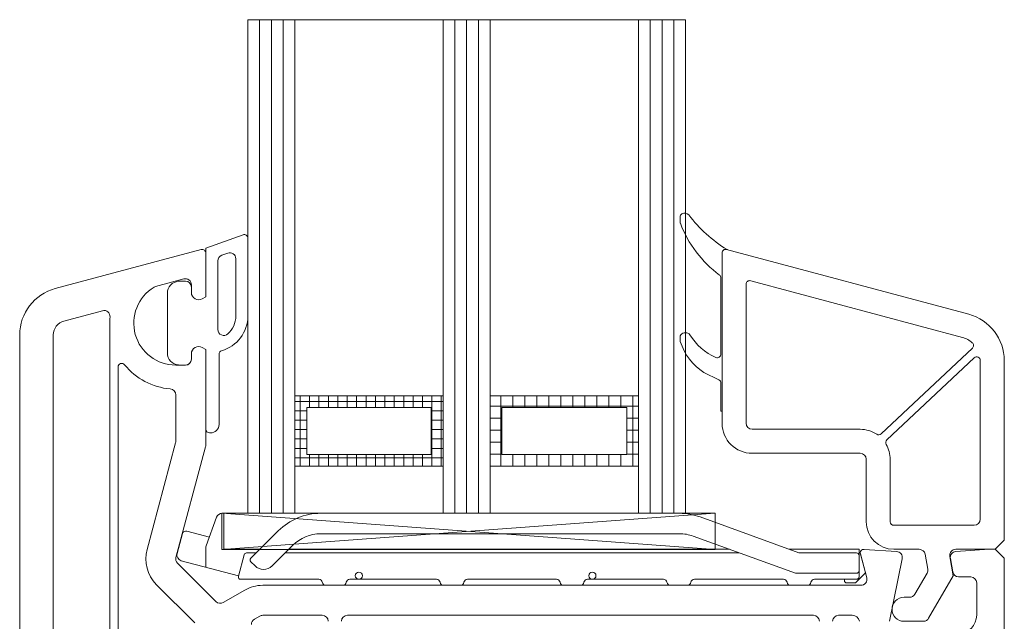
# Model space of a CAD drawing. Header units: millimetres. Extents: x -456324 to -444643, y 41194 to 44766.
# Tile 21 of 23: x -445218 to -445136, y 43007 to 43057. Entities that reach past the tile are written whole.
import ezdxf

# ---------------------------------------------------------------- set-up
doc = ezdxf.new("R2010")
doc.units = ezdxf.units.MM
doc.header["$MEASUREMENT"] = 0

msp = doc.modelspace()

# ---------------------------------------------------------------- linework, layer by layer
at = {"color": 30, "linetype": 'Continuous', "lineweight": 20, "true_color": 0xff6600}
for p, q in [((-445199.391, 43015.97), (-445199.391, 43057.111)), ((-445199.391, 43057.111), (-445195.471, 43057.111)), ((-445199.391, 43057.111), (-445199.341, 43057.111)), ((-445198.411, 43015.97), (-445198.411, 43057.111)), ((-445197.431, 43015.97), (-445197.431, 43057.111)), ((-445196.451, 43015.97), (-445196.451, 43057.111)), ((-445195.471, 43057.111), (-445195.471, 43015.97)), ((-445182.153, 43015.97), (-445182.153, 43057.111)), ((-445182.153, 43057.111), (-445179.213, 43057.111)), ((-445182.153, 43057.111), (-445182.103, 43057.111)), ((-445181.173, 43015.97), (-445181.173, 43057.111)), ((-445180.193, 43015.97), (-445180.193, 43057.111)), ((-445179.213, 43057.111), (-445179.213, 43015.97)), ((-445165.879, 43015.97), (-445165.879, 43057.111)), ((-445165.879, 43057.111), (-445162.939, 43057.111)), ((-445165.879, 43057.111), (-445165.829, 43057.111)), ((-445164.899, 43015.97), (-445164.899, 43057.111)), ((-445163.919, 43015.97), (-445163.919, 43057.111)), ((-445162.939, 43057.111), (-445162.939, 43015.97)), ((-445195.471, 43015.97), (-445199.391, 43015.97)), ((-445179.213, 43015.97), (-445182.153, 43015.97)), ((-445162.939, 43015.97), (-445165.879, 43015.97))]:
    msp.add_line(p, q, dxfattribs=at)
at = {"color": 251, "linetype": 'Continuous', "lineweight": 20, "true_color": 0x6a6a6a}
for p, q in [((-445183.133, 43057.111), (-445195.471, 43057.111)), ((-445195.471, 43057.111), (-445195.471, 43025.772)), ((-445183.133, 43025.772), (-445183.133, 43057.111)), ((-445179.213, 43057.111), (-445179.213, 43025.772)), ((-445166.859, 43057.111), (-445179.213, 43057.111)), ((-445166.859, 43025.772), (-445166.859, 43057.111)), ((-445195.471, 43025.772), (-445183.133, 43025.772)), ((-445179.213, 43025.772), (-445166.859, 43025.772))]:
    msp.add_line(p, q, dxfattribs=at)
at = {"color": 251, "linetype": 'Continuous', "lineweight": 13, "true_color": 0x6a6a6a}
for p, q in [((-445183.133, 43057.111), (-445183.133, 43015.97)), ((-445182.153, 43057.111), (-445183.133, 43057.111)), ((-445182.153, 43015.97), (-445182.153, 43057.111)), ((-445182.153, 43057.111), (-445182.103, 43057.111)), ((-445166.859, 43057.111), (-445166.859, 43015.97)), ((-445165.879, 43057.111), (-445166.859, 43057.111)), ((-445165.879, 43015.97), (-445165.879, 43057.111)), ((-445165.879, 43057.111), (-445165.829, 43057.111)), ((-445183.133, 43015.97), (-445182.153, 43015.97)), ((-445166.859, 43015.97), (-445165.879, 43015.97))]:
    msp.add_line(p, q, dxfattribs=at)
at = {"color": 7, "linetype": 'Continuous', "lineweight": 20}
for p, q in [((-445163.392, 43040.249), (-445163.392, 43040.662)), ((-445199.794, 43039.189), (-445202.891, 43038.062)), ((-445199.391, 43032.41), (-445199.391, 43038.907)), ((-445203.269, 43037.96), (-445215.427, 43034.702)), ((-445202.891, 43038.062), (-445202.891, 43034.024)), ((-445139.356, 43032.559), (-445159.514, 43037.96)), ((-445159.485, 43037.951), (-445159.435, 43037.951)), ((-445202.891, 43034.024), (-445202.891, 43037.67)), ((-445201.891, 43037.011), (-445201.891, 43031.292)), ((-445201.062, 43037.663), (-445201.562, 43037.481)), ((-445200.391, 43032.41), (-445200.391, 43037.193)), ((-445159.892, 43037.671), (-445159.892, 43023.471)), ((-445159.892, 43037.671), (-445159.892, 43024.471)), ((-445207.074, 43034.87), (-445204.721, 43035.5)), ((-445204.591, 43035.321), (-445204.891, 43035.321)), ((-445159.992, 43029.231), (-445159.992, 43035.589)), ((-445139.874, 43030.627), (-445157.514, 43035.354)), ((-445204.091, 43035.017), (-445204.091, 43034.37)), ((-445204.091, 43034.371), (-445204.091, 43034.821)), ((-445157.892, 43035.064), (-445157.892, 43023.471)), ((-445206.091, 43034.313), (-445206.091, 43029.329)), ((-445203.191, 43033.85), (-445202.891, 43034.024)), ((-445202.891, 43034.024), (-445203.191, 43033.851)), ((-445214.702, 43031.998), (-445211.495, 43032.857)), ((-445210.891, 43031.82), (-445210.891, 43003.77)), ((-445218.391, 43030.839), (-445218.391, 42981.47)), ((-445215.591, 43003.77), (-445215.591, 43030.839)), ((-445163.392, 43030.373), (-445163.392, 43030.658)), ((-445202.891, 43029.616), (-445203.191, 43029.79)), ((-445203.191, 43029.79), (-445202.891, 43029.617)), ((-445202.891, 43021.633), (-445202.891, 43029.616)), ((-445202.891, 43029.616), (-445202.891, 43022.971)), ((-445146.648, 43022.592), (-445139.051, 43029.743)), ((-445204.091, 43028.821), (-445204.091, 43029.271)), ((-445204.091, 43029.27), (-445204.091, 43028.82)), ((-445201.791, 43023.371), (-445201.791, 43029.235)), ((-445146.168, 43022.082), (-445138.897, 43028.926)), ((-445138.392, 43028.707), (-445138.392, 43015.471)), ((-445210.191, 43003.395), (-445210.191, 43028.161)), ((-445204.591, 43028.32), (-445205.391, 43028.32)), ((-445204.891, 43028.321), (-445204.591, 43028.321)), ((-445136.392, 43013.721), (-445136.392, 43028.696)), ((-445160.161, 43027.101), (-445161.406, 43027.705)), ((-445159.992, 43024.471), (-445159.992, 43026.831)), ((-445205.391, 43025.841), (-445205.391, 43021.963)), ((-445159.892, 43024.471), (-445159.992, 43024.471)), ((-445157.392, 43022.971), (-445148.392, 43022.971)), ((-445202.591, 43022.671), (-445202.491, 43022.671)), ((-445205.408, 43021.833), (-445207.789, 43012.948)), ((-445205.374, 43012.301), (-445202.908, 43021.504)), ((-445157.392, 43020.971), (-445148.392, 43020.971)), ((-445147.892, 43020.471), (-445147.892, 43015.271)), ((-445145.892, 43015.271), (-445145.892, 43020.471)), ((-445138.892, 43014.971), (-445145.592, 43014.971)), ((-445137.142, 43012.971), (-445136.392, 43013.721)), ((-445148.381, 43012.592), (-445147.847, 43010.6)), ((-445145.358, 43012.789), (-445148.072, 43012.969)), ((-445145.592, 43012.971), (-445143.48, 43012.971)), ((-445142.987, 43012.557), (-445142.769, 43011.319)), ((-445140.642, 43010.771), (-445140.926, 43012.384)), ((-445140.434, 43012.971), (-445137.142, 43012.971)), ((-445137.641, 43012.97), (-445140.425, 43012.785)), ((-445137.141, 43012.97), (-445137.641, 43012.97)), ((-445136.391, 43012.22), (-445137.141, 43012.97)), ((-445202.043, 43008.617), (-445205.245, 43011.818)), ((-445145.964, 43006.97), (-445144.901, 43012.191)), ((-445140.884, 43012.199), (-445140.687, 43011.083)), ((-445136.391, 42956.97), (-445136.391, 43012.22)), ((-445142.829, 43010.983), (-445143.846, 43009.221)), ((-445142.691, 43007.221), (-445140.642, 43010.771)), ((-445140.195, 43010.67), (-445139.191, 43010.67)), ((-445207.013, 43010.05), (-445203.811, 43006.849)), ((-445148.33, 43009.97), (-445198.154, 43009.97)), ((-445138.691, 43010.17), (-445138.691, 43007.47)), ((-445199.654, 43009.568), (-445201.44, 43008.537)), ((-445144.279, 43008.971), (-445144.742, 43008.971)), ((-445198.404, 43007.403), (-445198.841, 43007.151)), ((-445193.191, 43007.47), (-445198.154, 43007.47)), ((-445152.291, 43007.47), (-445191.091, 43007.47)), ((-445150.191, 43007.47), (-445149.064, 43007.47)), ((-445144.742, 43006.971), (-445143.124, 43006.971))]:
    msp.add_line(p, q, dxfattribs=at)
at = {"color": 154, "linetype": 'Continuous', "lineweight": 13}
for p, q in [((-445195.471, 43025.772), (-445183.133, 43025.772)), ((-445195.471, 43019.892), (-445195.471, 43025.772)), ((-445195.471, 43025.772), (-445195.421, 43025.772)), ((-445195.037, 43019.892), (-445195.037, 43025.772)), ((-445194.253, 43024.792), (-445194.253, 43025.772)), ((-445193.469, 43024.792), (-445193.469, 43025.772)), ((-445192.685, 43024.792), (-445192.685, 43025.772)), ((-445191.901, 43024.792), (-445191.901, 43025.772)), ((-445191.117, 43024.792), (-445191.117, 43025.772)), ((-445190.333, 43024.792), (-445190.333, 43025.772)), ((-445189.549, 43024.792), (-445189.549, 43025.772)), ((-445188.765, 43024.792), (-445188.765, 43025.772)), ((-445187.981, 43024.792), (-445187.981, 43025.772)), ((-445187.197, 43024.792), (-445187.197, 43025.772)), ((-445186.413, 43024.792), (-445186.413, 43025.772)), ((-445185.629, 43024.792), (-445185.629, 43025.772)), ((-445184.845, 43024.792), (-445184.845, 43025.772)), ((-445184.061, 43019.892), (-445184.061, 43025.772)), ((-445183.277, 43019.892), (-445183.277, 43025.772)), ((-445183.133, 43025.772), (-445183.133, 43019.892)), ((-445179.213, 43025.772), (-445166.859, 43025.772)), ((-445179.213, 43019.892), (-445179.213, 43025.772)), ((-445179.213, 43025.772), (-445179.163, 43025.772)), ((-445178.32, 43019.892), (-445178.32, 43025.772)), ((-445177.32, 43024.792), (-445177.32, 43025.772)), ((-445176.319, 43024.792), (-445176.319, 43025.772)), ((-445175.32, 43024.792), (-445175.32, 43025.772)), ((-445174.32, 43024.792), (-445174.32, 43025.772)), ((-445173.319, 43024.792), (-445173.319, 43025.772)), ((-445172.32, 43024.792), (-445172.32, 43025.772)), ((-445171.32, 43024.792), (-445171.32, 43025.772)), ((-445170.319, 43024.792), (-445170.319, 43025.772)), ((-445169.32, 43024.792), (-445169.32, 43025.772)), ((-445168.32, 43024.792), (-445168.32, 43025.772)), ((-445167.319, 43019.892), (-445167.319, 43025.772)), ((-445166.859, 43025.772), (-445166.859, 43019.892)), ((-445183.133, 43025.302), (-445195.471, 43025.302)), ((-445194.491, 43024.792), (-445184.113, 43024.792)), ((-445194.491, 43020.872), (-445194.491, 43024.792)), ((-445184.113, 43024.792), (-445184.113, 43020.872)), ((-445179.213, 43024.892), (-445166.859, 43024.892)), ((-445178.233, 43024.792), (-445167.839, 43024.792)), ((-445178.233, 43020.872), (-445178.233, 43024.792)), ((-445167.839, 43024.792), (-445167.839, 43020.872)), ((-445194.491, 43024.518), (-445195.471, 43024.518)), ((-445183.133, 43024.518), (-445184.113, 43024.518)), ((-445179.213, 43023.892), (-445178.233, 43023.892)), ((-445167.839, 43023.892), (-445166.859, 43023.892)), ((-445194.491, 43023.734), (-445195.471, 43023.734)), ((-445183.133, 43023.734), (-445184.113, 43023.734)), ((-445194.491, 43022.95), (-445195.471, 43022.95)), ((-445194.491, 43022.166), (-445195.471, 43022.166)), ((-445183.133, 43022.95), (-445184.113, 43022.95)), ((-445183.133, 43022.166), (-445184.113, 43022.166)), ((-445179.213, 43022.892), (-445178.233, 43022.892)), ((-445167.839, 43022.892), (-445166.859, 43022.892)), ((-445194.491, 43021.382), (-445195.471, 43021.382)), ((-445183.133, 43021.382), (-445184.113, 43021.382)), ((-445179.213, 43021.892), (-445178.233, 43021.892)), ((-445167.839, 43021.892), (-445166.859, 43021.892)), ((-445183.133, 43020.598), (-445195.471, 43020.598)), ((-445184.113, 43020.872), (-445194.491, 43020.872)), ((-445194.253, 43019.892), (-445194.253, 43020.872)), ((-445193.469, 43019.892), (-445193.469, 43020.872)), ((-445192.685, 43019.892), (-445192.685, 43020.872)), ((-445191.901, 43019.892), (-445191.901, 43020.872)), ((-445191.117, 43019.892), (-445191.117, 43020.872)), ((-445190.333, 43019.892), (-445190.333, 43020.872)), ((-445189.549, 43019.892), (-445189.549, 43020.872)), ((-445188.765, 43019.892), (-445188.765, 43020.872)), ((-445187.981, 43019.892), (-445187.981, 43020.872)), ((-445187.197, 43019.892), (-445187.197, 43020.872)), ((-445186.413, 43019.892), (-445186.413, 43020.872)), ((-445185.629, 43019.892), (-445185.629, 43020.872)), ((-445184.845, 43019.892), (-445184.845, 43020.872)), ((-445179.213, 43020.892), (-445178.233, 43020.892)), ((-445167.839, 43020.872), (-445178.233, 43020.872)), ((-445177.32, 43019.892), (-445177.32, 43020.872)), ((-445176.319, 43019.892), (-445176.319, 43020.872)), ((-445175.32, 43019.892), (-445175.32, 43020.872)), ((-445174.32, 43019.892), (-445174.32, 43020.872)), ((-445173.319, 43019.892), (-445173.319, 43020.872)), ((-445172.32, 43019.892), (-445172.32, 43020.872)), ((-445171.32, 43019.892), (-445171.32, 43020.872)), ((-445170.319, 43019.892), (-445170.319, 43020.872)), ((-445169.32, 43019.892), (-445169.32, 43020.872)), ((-445168.32, 43019.892), (-445168.32, 43020.872)), ((-445167.839, 43020.892), (-445166.859, 43020.892)), ((-445183.133, 43019.892), (-445195.471, 43019.892)), ((-445166.859, 43019.892), (-445179.213, 43019.892)), ((-445179.213, 43019.892), (-445166.859, 43019.892)), ((-445202.861, 43013.253), (-445201.992, 43015.641)), ((-445201.522, 43015.97), (-445201.391, 43015.97)), ((-445201.391, 43015.97), (-445201.391, 43012.97)), ((-445163.44, 43015.97), (-445193.32, 43015.97)), ((-445153.491, 43012.67), (-445161.73, 43015.669)), ((-445205.285, 43012.636), (-445204.845, 43014.278)), ((-445204.477, 43014.49), (-445202.595, 43013.986)), ((-445196.856, 43014.506), (-445199.139, 43012.222)), ((-445193.32, 43014.27), (-445163.44, 43014.27)), ((-445162.311, 43014.071), (-445153.791, 43010.97)), ((-445197.371, 43011.586), (-445195.654, 43013.304)), ((-445202.891, 43012.97), (-445202.891, 43013.082)), ((-445202.891, 43012.97), (-445202.891, 43011.477)), ((-445198.391, 43012.97), (-445201.391, 43012.97)), ((-445200.178, 43010.722), (-445199.695, 43012.522)), ((-445198.691, 43012.67), (-445199.502, 43012.67)), ((-445158.462, 43012.67), (-445196.287, 43012.67)), ((-445159.286, 43012.97), (-445195.987, 43012.97)), ((-445148.491, 43012.97), (-445154.316, 43012.97)), ((-445148.691, 43012.67), (-445153.491, 43012.67)), ((-445148.492, 43012.67), (-445148.392, 43012.67)), ((-445148.491, 43012.97), (-445148.491, 43012.47)), ((-445148.491, 43012.47), (-445148.491, 43011.17)), ((-445147.956, 43011.006), (-445148.392, 43012.67)), ((-445200.171, 43010.748), (-445204.931, 43012.024)), ((-445199.139, 43011.94), (-445198.786, 43011.586)), ((-445148.691, 43010.97), (-445153.791, 43010.97)), ((-445148.733, 43010.229), (-445147.956, 43011.006)), ((-445148.491, 43011.17), (-445148.491, 43010.77)), ((-445148.491, 43010.67), (-445148.491, 43010.77)), ((-445199.984, 43010.47), (-445193.483, 43010.47)), ((-445192.891, 43009.97), (-445191.491, 43009.97)), ((-445190.9, 43010.47), (-445183.679, 43010.47)), ((-445183.087, 43009.97), (-445181.687, 43009.97)), ((-445181.096, 43010.47), (-445173.687, 43010.47)), ((-445173.096, 43009.97), (-445171.696, 43009.97)), ((-445171.104, 43010.47), (-445164.783, 43010.47)), ((-445164.191, 43009.97), (-445162.791, 43009.97)), ((-445162.2, 43010.47), (-445154.783, 43010.47)), ((-445154.191, 43009.97), (-445152.791, 43009.97)), ((-445152.2, 43010.47), (-445148.691, 43010.47)), ((-445149.712, 43010.37), (-445149.712, 43010.47)), ((-445148.874, 43010.17), (-445149.512, 43010.17))]:
    msp.add_line(p, q, dxfattribs=at)
at = {"color": 42, "linetype": 'Continuous', "lineweight": 13, "true_color": 0xe4ad2c}
for p, q in [((-445195.471, 43019.892), (-445183.133, 43019.892)), ((-445195.471, 43015.97), (-445195.471, 43019.892)), ((-445183.133, 43019.892), (-445183.133, 43015.97)), ((-445179.213, 43019.892), (-445166.859, 43019.892)), ((-445179.213, 43015.97), (-445179.213, 43019.892)), ((-445166.859, 43019.892), (-445166.859, 43015.97)), ((-445183.133, 43015.97), (-445195.471, 43015.97)), ((-445166.859, 43015.97), (-445179.213, 43015.97))]:
    msp.add_line(p, q, dxfattribs=at)
at = {"color": 7, "linetype": 'Continuous', "lineweight": 13}
for p, q in [((-445201.564, 43015.97), (-445160.484, 43012.95)), ((-445160.484, 43015.97), (-445201.564, 43012.95)), ((-445199.563, 43015.97), (-445201.564, 43015.97)), ((-445201.564, 43015.97), (-445201.564, 43012.95)), ((-445160.484, 43015.97), (-445199.563, 43015.97)), ((-445160.484, 43013.952), (-445160.484, 43015.97)), ((-445160.484, 43012.95), (-445160.484, 43013.952)), ((-445201.564, 43012.95), (-445160.484, 43012.95))]:
    msp.add_line(p, q, dxfattribs=at)
at = {"color": 154, "linetype": 'Continuous', "lineweight": 13}
for centre in [(-445190.141, 43010.77), (-445170.696, 43010.77)]:
    msp.add_circle(centre, 0.3, dxfattribs=at)
at = {"color": 7, "linetype": 'Continuous', "lineweight": 20}
for centre, radius, start, end in [((-445163.092, 43040.662), 0.3, 119.10383, 180), ((-445163.092, 43040.249), 0.3, 180, 200.75477), ((-445163.009, 43040.513), 0.47, 44.49006, 119.10383), ((-445153.141, 43048.15), 12.011, 217.47116, 238.11468), ((-445154.381, 43043.55), 9.615, 200.75477, 233.40706), ((-445199.691, 43038.907), 0.3, 359.99963, 110), ((-445203.191, 43037.67), 0.3, 0, 105), ((-445159.592, 43037.671), 0.3, 75, 180), ((-445159.592, 43037.671), 0.3, 69.25258, 180), ((-445201.391, 43037.011), 0.5, 110, 180), ((-445200.891, 43037.193), 0.5, 359.99974, 110), ((-445205.091, 43034.313), 1, 94.58857, 180), ((-445204.891, 43031.821), 3.5, 90, 94.58857), ((-445204.591, 43035.017), 0.5, 0, 105), ((-445204.591, 43034.821), 0.5, 0, 90), ((-445160.292, 43035.589), 0.3, 0, 53.40706), ((-445157.592, 43035.064), 0.3, 75, 180), ((-445214.391, 43030.839), 4, 105, 180), ((-445205.391, 43031.82), 3.5, 121.17375, 270), ((-445206.944, 43034.387), 0.5, 105, 121.17375), ((-445203.491, 43034.371), 0.6, 180, 300), ((-445203.491, 43034.37), 0.6, 180, 300), ((-445211.366, 43032.374), 0.5, 354.70356, 105), ((-445214.391, 43030.839), 1.2, 105, 180), ((-445205.391, 43031.82), 5.5, 174.70356, 180), ((-445202.391, 43032.41), 3, 285.82724, 359.99972), ((-445202.391, 43032.41), 2, 311.81208, 359.99972), ((-445140.392, 43028.695), 4, 0, 75), ((-445201.391, 43031.292), 0.5, 180, 311.81208), ((-445163.092, 43030.658), 0.3, 139.69891, 180), ((-445163.092, 43030.373), 0.3, 180, 197.99715), ((-445162.945, 43030.533), 0.493, 40.12861, 139.69891), ((-445158.61, 43033.182), 4.594, 210.49812, 246.94024), ((-445140.392, 43028.695), 2, 48.11004, 75), ((-445203.491, 43029.271), 0.6, 60, 180), ((-445203.491, 43029.27), 0.6, 60, 180), ((-445201.491, 43029.235), 0.3, 105.82724, 180), ((-445158.741, 43031.786), 4.874, 197.99715, 236.85209), ((-445139.256, 43029.961), 0.3, 313.26441, 48.11004), ((-445205.091, 43029.329), 1, 180, 265.41143), ((-445204.591, 43028.821), 0.5, 270, 0), ((-445204.591, 43028.82), 0.5, 270, 0), ((-445160.292, 43029.231), 0.3, 246.94024, 0), ((-445138.692, 43028.707), 0.3, 0, 133.26441), ((-445209.891, 43028.161), 0.3, 39.11674, 180), ((-445205.391, 43031.82), 5.5, 219.11674, 265.21981), ((-445204.891, 43031.821), 3.5, 265.41143, 270), ((-445160.292, 43026.831), 0.3, 0, 64.1365), ((-445205.891, 43025.841), 0.5, 0, 85.21981), ((-445202.591, 43022.971), 0.3, 180, 270), ((-445202.491, 43023.371), 0.7, 270, 0), ((-445157.392, 43023.471), 2.5, 180, 270), ((-445157.392, 43023.471), 0.5, 180, 270), ((-445148.392, 43020.471), 2.5, 56.68767, 90), ((-445146.854, 43022.811), 0.3, 236.68767, 313.26441), ((-445205.891, 43021.963), 0.5, 345, 0), ((-445203.391, 43021.633), 0.5, 345, 0), ((-445145.963, 43021.864), 0.3, 133.26441, 209.84114), ((-445148.392, 43020.471), 2.5, 0, 29.84114), ((-445148.392, 43020.471), 0.5, 0, 90), ((-445145.592, 43015.271), 2.3, 180, 270), ((-445145.592, 43015.271), 0.3, 180, 270), ((-445138.892, 43015.471), 0.5, 270, 0), ((-445204.891, 43012.172), 3, 165, 225), ((-445148.091, 43012.67), 0.3, 86.2, 195), ((-445145.391, 43012.29), 0.5, 348.5, 86.2), ((-445143.48, 43012.471), 0.5, 10, 90), ((-445140.434, 43012.471), 0.5, 90, 190), ((-445140.391, 43012.286), 0.5, 93.8, 190), ((-445204.891, 43012.172), 0.5, 165, 225), ((-445143.262, 43011.233), 0.5, 330, 10), ((-445140.195, 43011.17), 0.5, 190, 270), ((-445139.191, 43010.17), 0.5, 0, 90), ((-445198.154, 43006.97), 3, 90, 120), ((-445148.33, 43010.47), 0.5, 270, 15), ((-445144.279, 43009.471), 0.5, 270, 330), ((-445201.69, 43008.97), 0.5, 225, 300), ((-445144.742, 43007.971), 1, 90, 270), ((-445198.154, 43006.97), 0.5, 90, 120), ((-445193.191, 43006.97), 0.5, 0, 90), ((-445191.091, 43006.97), 0.5, 90, 180), ((-445152.291, 43006.97), 0.5, 0, 90), ((-445150.191, 43006.97), 0.5, 90, 180), ((-445149.05, 43006.876), 0.594, 9.0812, 91.30766), ((-445140.191, 43007.47), 1.5, 270, 0), ((-445198.591, 43006.718), 0.5, 120, 180), ((-445143.124, 43007.471), 0.5, 270, 330)]:
    msp.add_arc(centre, radius, start, end, dxfattribs=at)
at = {"color": 154, "linetype": 'Continuous', "lineweight": 13}
for centre, radius, start, end in [((-445201.522, 43015.47), 0.5, 90, 160), ((-445193.32, 43010.97), 5, 90, 135), ((-445163.44, 43010.97), 5, 70, 90), ((-445204.555, 43014.2), 0.3, 74.99969, 165.00059), ((-445193.32, 43010.97), 3.3, 90, 135), ((-445163.44, 43010.97), 3.3, 70, 90), ((-445202.391, 43013.082), 0.5, 160, 180), ((-445204.802, 43012.507), 0.5, 165.00059, 254.99978), ((-445199.502, 43012.47), 0.2, 90, 164.99999), ((-445148.691, 43012.47), 0.2, 0, 90), ((-445198.998, 43012.081), 0.2, 135, 225), ((-445198.078, 43012.293), 1, 225, 314.99999), ((-445199.984, 43010.67), 0.2, 164.99999, 270), ((-445148.691, 43011.17), 0.2, 270, 0.00001), ((-445148.691, 43010.67), 0.2, 270, 0.00001), ((-445193.483, 43010.17), 0.3, 9.59407, 90), ((-445192.891, 43010.27), 0.3, 189.59407, 270), ((-445191.491, 43010.27), 0.3, 270, 350.40594), ((-445190.9, 43010.17), 0.3, 90, 170.40593), ((-445183.679, 43010.17), 0.3, 9.59407, 90), ((-445183.087, 43010.27), 0.3, 189.59407, 270), ((-445181.687, 43010.27), 0.3, 270, 350.40594), ((-445181.096, 43010.17), 0.3, 90, 170.40593), ((-445173.687, 43010.17), 0.3, 9.59407, 90), ((-445173.096, 43010.27), 0.3, 189.59407, 270), ((-445171.696, 43010.27), 0.3, 270, 350.40594), ((-445171.104, 43010.17), 0.3, 90, 170.40593), ((-445164.783, 43010.17), 0.3, 9.59407, 90), ((-445164.191, 43010.27), 0.3, 189.59407, 270), ((-445162.791, 43010.27), 0.3, 270, 350.40594), ((-445162.2, 43010.17), 0.3, 90, 170.40593), ((-445154.783, 43010.17), 0.3, 9.59407, 90), ((-445154.191, 43010.27), 0.3, 189.59407, 270), ((-445152.791, 43010.27), 0.3, 270, 350.40594), ((-445152.2, 43010.17), 0.3, 90, 170.40593), ((-445149.512, 43010.37), 0.2, 180, 270), ((-445149.512, 43010.37), 0.2, 180, 270), ((-445149.512, 43010.37), 0.2, 180, 270), ((-445149.512, 43010.37), 0.2, 180, 270), ((-445148.874, 43010.37), 0.2, 270, 314.99999)]:
    msp.add_arc(centre, radius, start, end, dxfattribs=at)

doc.saveas('drawing.dxf')
